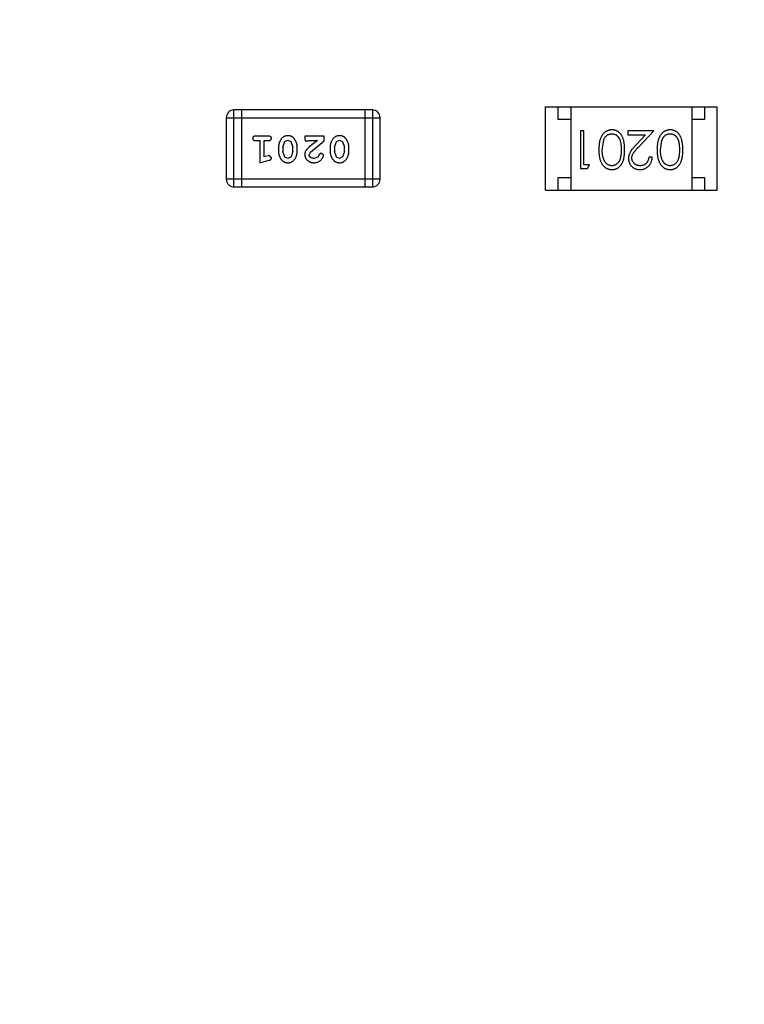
# Model space of a CAD drawing. Header units: inches. Extents: x -16 to 86, y -28 to 28.
# Tile 8 of 39: x 64.48 to 67.36, y -22.23 to -18.33. Entities that reach past the tile are written whole.
import ezdxf

# ---------------------------------------------------------------- set-up
doc = ezdxf.new("R2010")
doc.units = ezdxf.units.IN
doc.header["$LTSCALE"] = 1.21
doc.header["$MEASUREMENT"] = 0
doc.header["$PDMODE"] = 3
doc.header["$PDSIZE"] = 0.3125
doc.layers.get('0').update_dxf_attribs({"linetype": 'CONTINUOUS'})
doc.layers.get('Defpoints').update_dxf_attribs({"linetype": 'CONTINUOUS'})
doc.layers.add('Dim', color=3, linetype='CONTINUOUS', lineweight=25)
doc.styles.get("Standard").update_dxf_attribs({"font": 'txt', "width": 0.8})
doc.dimstyles.get("Standard").update_dxf_attribs({"dimtxt": 0.15625, "dimasz": 0.1875, "dimexe": 0.125, "dimexo": 0.0625, "dimgap": 0.09, "dimtad": 0, "dimtih": 1, "dimtoh": 1, "dimzin": 4, "dimdsep": 46, "dimtxsty": 'STANDARD', "dimblk": '_FILLED', "dimblk1": '_FILLED', "dimblk2": '_FILLED', "dimcen": 0.09, "dimazin": 1, "dimtp": 0.01, "dimtm": 0.01, "dimtfac": 1, "dimtofl": 0, "dimtmove": 0, "dimatfit": 3, "dimldrblk": '_FILLED', "dimfxl": 1, "dimtolj": 1, "dimtzin": 4, "dimarcsym": 0})

# ---------------------------------------------------------------- blocks, each defined once
blk = doc.blocks.new('_FILLED')
at = {"color": 0, "linetype": 'ByBlock'}
blk.add_solid([(0, 0), (-1, 0.1667), (-1, -0.1667)], dxfattribs=at)
blk = doc.blocks.new('*D61')
at = {"layer": 'Defpoints', "color": 0}
for p in [(57.668, -18.3326), (75.448, -18.3326), (75.448, -27.5507)]:
    blk.add_point(p, dxfattribs=at)
at = {"layer": 'Dim', "color": 0, "lineweight": -2}
for p, q in [((57.668, -18.3638), (57.668, -27.6132)), ((75.448, -18.3638), (75.448, -27.6132)), ((58.668, -27.5507), (65.0463, -27.5507)), ((74.448, -27.5507), (68.0697, -27.5507))]:
    blk.add_line(p, q, dxfattribs=at)
at = {"layer": 'Dim', "color": 0, "lineweight": -2, "rotation": 180}
blk.add_blockref('_FILLED', (57.668, -27.5507), dxfattribs=at)
at = {"layer": 'Dim', "color": 0, "lineweight": -2}
blk.add_blockref('_FILLED', (75.448, -27.5507), dxfattribs=at)
at = {"layer": 'Dim', "color": 0, "insert": (66.558, -27.5507), "char_height": 1, "attachment_point": 5}
blk.add_mtext('\\A1;17.78', dxfattribs=at)

msp = doc.modelspace()

# ---------------------------------------------------------------- linework, layer by layer
at = {"color": 6, "linetype": 'Continuous'}
for p, q in [((66.5681, -18.6775), (67.2481, -18.6775)), ((66.5681, -19.0075), (66.5681, -18.6775)), ((66.6181, -18.7275), (66.6181, -18.6775)), ((66.6681, -18.6775), (66.6681, -19.0075)), ((67.1481, -18.6775), (67.1481, -19.0075)), ((67.1981, -18.6775), (67.1981, -18.7275)), ((67.2481, -19.0075), (67.2481, -18.6775)), ((65.3032, -18.7208), (65.9128, -18.7208)), ((65.3032, -18.7208), (65.3032, -18.9646)), ((65.8823, -18.6903), (65.3337, -18.6903)), ((65.3337, -18.9951), (65.3337, -18.6903)), ((65.3641, -18.6903), (65.3641, -18.9951)), ((65.8518, -18.6903), (65.8518, -18.9951)), ((65.8823, -18.6903), (65.8823, -18.9951)), ((65.9128, -18.9646), (65.9128, -18.7208)), ((66.6681, -18.7275), (66.6181, -18.7275)), ((67.1981, -18.7275), (67.1481, -18.7275)), ((65.4711, -18.7939), (65.4192, -18.7939)), ((65.6914, -18.7939), (65.6143, -18.7939)), ((65.6143, -18.7939), (65.6143, -18.8018)), ((65.6914, -18.8128), (65.6914, -18.7939)), ((66.7198, -18.7728), (66.7063, -18.7728)), ((66.7063, -18.7728), (66.7063, -18.9228)), ((66.7198, -18.9074), (66.7198, -18.7728)), ((66.9967, -18.7728), (66.8948, -18.7728)), ((66.8948, -18.7728), (66.8948, -18.7882)), ((66.8948, -18.7882), (66.9646, -18.7882)), ((66.9646, -18.7882), (66.927, -18.8282)), ((66.9385, -18.8349), (66.9967, -18.7728)), ((65.4192, -18.8112), (65.4365, -18.8112)), ((65.4365, -18.8112), (65.4365, -18.8993)), ((65.4538, -18.8112), (65.4711, -18.8112)), ((65.4538, -18.8762), (65.4538, -18.8112)), ((65.5105, -18.837), (65.5105, -18.8547)), ((65.5278, -18.8373), (65.535, -18.8155)), ((65.5278, -18.8373), (65.5278, -18.8545)), ((65.535, -18.8155), (65.5473, -18.8097)), ((65.5473, -18.8097), (65.5594, -18.815)), ((65.5594, -18.815), (65.5671, -18.8373)), ((65.5671, -18.8545), (65.5671, -18.8373)), ((65.5844, -18.8547), (65.5844, -18.837)), ((65.6229, -18.8144), (65.6284, -18.8112)), ((65.6284, -18.8112), (65.6646, -18.8112)), ((65.6646, -18.8112), (65.631, -18.8383)), ((65.6364, -18.8578), (65.6914, -18.8128)), ((65.715, -18.837), (65.715, -18.8547)), ((65.7323, -18.8373), (65.7395, -18.8155)), ((65.7323, -18.8373), (65.7323, -18.8545)), ((65.7395, -18.8155), (65.7518, -18.8097)), ((65.7518, -18.8097), (65.764, -18.815)), ((65.764, -18.815), (65.7716, -18.8373)), ((65.7716, -18.8545), (65.7716, -18.8373)), ((65.7889, -18.8547), (65.7889, -18.837)), ((66.7928, -18.8478), (66.7985, -18.8101)), ((67.0236, -18.8478), (67.0293, -18.8101)), ((65.4688, -18.8721), (65.4538, -18.8762)), ((65.4742, -18.871), (65.4688, -18.8721)), ((65.4821, -18.8803), (65.4742, -18.871)), ((65.5353, -18.8768), (65.5278, -18.8545)), ((65.5475, -18.882), (65.5353, -18.8768)), ((65.5598, -18.8762), (65.5475, -18.882)), ((65.5671, -18.8545), (65.5598, -18.8762)), ((65.6316, -18.8675), (65.6364, -18.8578)), ((65.6659, -18.8767), (65.6511, -18.882)), ((65.6709, -18.8682), (65.6659, -18.8767)), ((65.6794, -18.8616), (65.6709, -18.8682)), ((65.6882, -18.87), (65.6794, -18.8616)), ((65.7398, -18.8768), (65.7323, -18.8545)), ((65.752, -18.882), (65.7398, -18.8768)), ((65.7643, -18.8762), (65.752, -18.882)), ((65.7716, -18.8545), (65.7643, -18.8762)), ((66.9909, -18.8767), (66.9774, -18.8767)), ((65.4365, -18.8993), (65.4731, -18.8895)), ((66.7428, -18.9074), (66.7198, -18.9074)), ((66.734, -18.9228), (66.7428, -18.9074)), ((66.6181, -18.9575), (66.6681, -18.9575)), ((66.6181, -19.0075), (66.6181, -18.9575)), ((66.7063, -18.9228), (66.734, -18.9228)), ((67.1481, -18.9575), (67.1981, -18.9575)), ((67.1981, -18.9575), (67.1981, -19.0075)), ((65.9128, -18.9646), (65.3032, -18.9646)), ((65.3337, -18.9951), (65.8823, -18.9951)), ((66.5681, -19.0075), (67.2481, -19.0075))]:
    msp.add_line(p, q, dxfattribs=at)
for centre, start, end in [((65.3337, -18.7208), 90, 180), ((65.8823, -18.7208), 0, 90), ((65.3337, -18.9646), 180, 270), ((65.8823, -18.9646), 270, 0)]:
    msp.add_arc(centre, 0.0305, start, end, dxfattribs=at)
for points, knots in [([(65.4192, -18.7939), (65.4183, -18.794), (65.4166, -18.794), (65.4143, -18.7945), (65.4123, -18.7952), (65.4108, -18.7963), (65.4096, -18.7976), (65.4088, -18.7991), (65.4083, -18.8008), (65.4082, -18.802), (65.4082, -18.8026)], [0, 0, 0, 0, 0.169012, 0.317488, 0.445429, 0.560977, 0.67065, 0.776666, 0.88492, 1, 1, 1, 1]), ([(65.4082, -18.8026), (65.4082, -18.8032), (65.4083, -18.8044), (65.4088, -18.8061), (65.4096, -18.8076), (65.4108, -18.8089), (65.4123, -18.81), (65.4143, -18.8107), (65.4166, -18.8112), (65.4183, -18.8112), (65.4192, -18.8112)], [0, 0, 0, 0, 0.11517, 0.223509, 0.328254, 0.438012, 0.553651, 0.682263, 0.830856, 1, 1, 1, 1]), ([(65.4821, -18.8026), (65.4821, -18.802), (65.482, -18.8008), (65.4815, -18.7991), (65.4807, -18.7976), (65.4795, -18.7963), (65.478, -18.7952), (65.476, -18.7945), (65.4737, -18.794), (65.472, -18.794), (65.4711, -18.7939)], [0, 0, 0, 0, 0.115051, 0.223278, 0.329269, 0.437893, 0.554681, 0.682591, 0.83103, 1, 1, 1, 1]), ([(65.4711, -18.8112), (65.472, -18.8112), (65.4737, -18.8112), (65.476, -18.8107), (65.478, -18.81), (65.4796, -18.8089), (65.4807, -18.8076), (65.4815, -18.8061), (65.482, -18.8044), (65.4821, -18.8032), (65.4821, -18.8026)], [0, 0, 0, 0, 0.169102, 0.317658, 0.446239, 0.563118, 0.671828, 0.776546, 0.884858, 1, 1, 1, 1]), ([(65.5473, -18.7924), (65.5459, -18.7924), (65.5431, -18.7925), (65.539, -18.7932), (65.5352, -18.7943), (65.5316, -18.7959), (65.5283, -18.7979), (65.5252, -18.8005), (65.5224, -18.8034), (65.52, -18.8068), (65.5178, -18.8104), (65.5158, -18.8141), (65.5142, -18.8178), (65.5128, -18.8215), (65.5118, -18.8253), (65.511, -18.8292), (65.5105, -18.8331), (65.5105, -18.8357), (65.5105, -18.837)], [0, 0, 0, 0, 0.067217, 0.131051, 0.19272, 0.252824, 0.312745, 0.373449, 0.436041, 0.501494, 0.567761, 0.632087, 0.695096, 0.757109, 0.817993, 0.878657, 0.939311, 1, 1, 1, 1]), ([(65.5844, -18.837), (65.5844, -18.8359), (65.5843, -18.8338), (65.584, -18.8306), (65.5835, -18.8275), (65.5828, -18.8244), (65.582, -18.8213), (65.5808, -18.8184), (65.5796, -18.8154), (65.5781, -18.8125), (65.5765, -18.8098), (65.5749, -18.8072), (65.5733, -18.8049), (65.5716, -18.8028), (65.5699, -18.8009), (65.5682, -18.7993), (65.5665, -18.7979), (65.5641, -18.7963), (65.5609, -18.7947), (65.5567, -18.7933), (65.5522, -18.7925), (65.549, -18.7924), (65.5473, -18.7924)], [0, 0, 0, 0, 0.049886, 0.09882, 0.148132, 0.19689, 0.246038, 0.295176, 0.345305, 0.395692, 0.445312, 0.491875, 0.535813, 0.577009, 0.616081, 0.652689, 0.687585, 0.720206, 0.785062, 0.85223, 0.923759, 1, 1, 1, 1]), ([(65.6143, -18.8018), (65.6143, -18.8029), (65.6143, -18.8049), (65.6148, -18.8076), (65.6154, -18.8098), (65.6165, -18.8115), (65.6178, -18.8128), (65.6194, -18.8137), (65.6211, -18.8143), (65.6223, -18.8144), (65.6229, -18.8144)], [0, 0, 0, 0, 0.1844, 0.34094, 0.473574, 0.586824, 0.690029, 0.789175, 0.890445, 1, 1, 1, 1]), ([(65.7519, -18.7924), (65.7504, -18.7924), (65.7476, -18.7925), (65.7435, -18.7932), (65.7397, -18.7943), (65.7361, -18.7959), (65.7328, -18.7979), (65.7297, -18.8005), (65.7269, -18.8034), (65.7245, -18.8068), (65.7223, -18.8104), (65.7203, -18.8141), (65.7187, -18.8178), (65.7173, -18.8215), (65.7163, -18.8253), (65.7155, -18.8292), (65.715, -18.8331), (65.715, -18.8357), (65.715, -18.837)], [0, 0, 0, 0, 0.067217, 0.131051, 0.19272, 0.252824, 0.312745, 0.373449, 0.436041, 0.501494, 0.567761, 0.632087, 0.695096, 0.757109, 0.817993, 0.878657, 0.939311, 1, 1, 1, 1]), ([(65.7889, -18.837), (65.7889, -18.8359), (65.7888, -18.8338), (65.7885, -18.8306), (65.7881, -18.8275), (65.7874, -18.8244), (65.7865, -18.8213), (65.7853, -18.8184), (65.7841, -18.8154), (65.7826, -18.8125), (65.781, -18.8098), (65.7794, -18.8072), (65.7778, -18.8049), (65.7761, -18.8028), (65.7744, -18.8009), (65.7727, -18.7993), (65.771, -18.7979), (65.7686, -18.7963), (65.7654, -18.7947), (65.7613, -18.7933), (65.7567, -18.7925), (65.7535, -18.7924), (65.7519, -18.7924)], [0, 0, 0, 0, 0.049886, 0.09882, 0.148132, 0.19689, 0.246038, 0.295176, 0.345305, 0.395692, 0.445312, 0.491875, 0.535813, 0.577009, 0.616081, 0.652689, 0.687585, 0.720206, 0.785062, 0.85223, 0.923759, 1, 1, 1, 1]), ([(66.8311, -18.769), (66.8299, -18.769), (66.8276, -18.769), (66.8241, -18.7695), (66.8206, -18.7701), (66.8173, -18.7711), (66.814, -18.7723), (66.8108, -18.7737), (66.8077, -18.7755), (66.8047, -18.7774), (66.8018, -18.7797), (66.7991, -18.7822), (66.7965, -18.785), (66.7941, -18.7881), (66.7918, -18.7914), (66.7898, -18.7949), (66.7878, -18.7987), (66.7861, -18.8028), (66.7844, -18.8072), (66.7831, -18.8119), (66.7819, -18.817), (66.781, -18.8225), (66.7803, -18.8283), (66.7797, -18.8345), (66.7794, -18.841), (66.7794, -18.8455), (66.7794, -18.8478)], [0, 0, 0, 0, 0.033824, 0.067298, 0.10028, 0.133019, 0.165736, 0.198792, 0.232372, 0.266409, 0.301016, 0.336196, 0.371972, 0.408574, 0.446394, 0.485225, 0.525372, 0.567224, 0.611081, 0.65775, 0.70702, 0.759235, 0.814484, 0.873227, 0.934937, 1, 1, 1, 1]), ([(66.7985, -18.8101), (66.7989, -18.8091), (66.7997, -18.807), (66.801, -18.8041), (66.8024, -18.8013), (66.8041, -18.7988), (66.8058, -18.7965), (66.8076, -18.7944), (66.8097, -18.7925), (66.8125, -18.7902), (66.8162, -18.7879), (66.8209, -18.7859), (66.8257, -18.7846), (66.829, -18.7844), (66.8307, -18.7843)], [0, 0, 0, 0, 0.075949, 0.148549, 0.218996, 0.286119, 0.351826, 0.416074, 0.478265, 0.540325, 0.660405, 0.774606, 0.887187, 1, 1, 1, 1]), ([(66.8307, -18.7843), (66.8323, -18.7844), (66.8356, -18.7846), (66.8405, -18.7859), (66.8453, -18.788), (66.849, -18.7904), (66.8519, -18.7927), (66.8539, -18.7946), (66.8558, -18.7967), (66.8576, -18.799), (66.8592, -18.8015), (66.8607, -18.8043), (66.862, -18.8072), (66.8633, -18.8103), (66.8644, -18.8137), (66.8653, -18.8174), (66.8661, -18.8216), (66.8667, -18.8261), (66.8672, -18.831), (66.8676, -18.8363), (66.8678, -18.8419), (66.8678, -18.8458), (66.8678, -18.8478)], [0, 0, 0, 0, 0.060034, 0.120278, 0.182348, 0.247919, 0.281641, 0.315701, 0.350322, 0.385703, 0.421819, 0.459196, 0.497866, 0.538301, 0.58121, 0.628183, 0.679403, 0.734699, 0.794074, 0.858416, 0.927049, 1, 1, 1, 1]), ([(66.8813, -18.8478), (66.8813, -18.8454), (66.8812, -18.8407), (66.8809, -18.834), (66.8804, -18.8276), (66.8797, -18.8217), (66.8788, -18.8161), (66.8778, -18.811), (66.8764, -18.8063), (66.8749, -18.8019), (66.8732, -18.7979), (66.8714, -18.7942), (66.8694, -18.7907), (66.8672, -18.7875), (66.8649, -18.7846), (66.8624, -18.7818), (66.8598, -18.7794), (66.857, -18.7772), (66.854, -18.7753), (66.851, -18.7736), (66.8479, -18.7721), (66.8447, -18.771), (66.8415, -18.7701), (66.8381, -18.7694), (66.8347, -18.769), (66.8323, -18.769), (66.8311, -18.769)], [0, 0, 0, 0, 0.068113, 0.132564, 0.193427, 0.250218, 0.303569, 0.353576, 0.400235, 0.443586, 0.484619, 0.524292, 0.56238, 0.599049, 0.63494, 0.669782, 0.704009, 0.737842, 0.771098, 0.803896, 0.836415, 0.868639, 0.900715, 0.933378, 0.966213, 1, 1, 1, 1]), ([(67.0619, -18.769), (67.0607, -18.769), (67.0583, -18.769), (67.0548, -18.7695), (67.0514, -18.7701), (67.048, -18.7711), (67.0448, -18.7723), (67.0416, -18.7737), (67.0385, -18.7755), (67.0355, -18.7774), (67.0326, -18.7797), (67.0299, -18.7822), (67.0273, -18.785), (67.0249, -18.7881), (67.0226, -18.7914), (67.0205, -18.7949), (67.0186, -18.7987), (67.0168, -18.8028), (67.0152, -18.8072), (67.0139, -18.8119), (67.0127, -18.817), (67.0117, -18.8225), (67.0111, -18.8283), (67.0105, -18.8345), (67.0102, -18.841), (67.0102, -18.8455), (67.0101, -18.8478)], [0, 0, 0, 0, 0.033824, 0.067298, 0.10028, 0.133019, 0.165736, 0.198792, 0.232372, 0.266409, 0.301016, 0.336196, 0.371972, 0.408574, 0.446394, 0.485225, 0.525372, 0.567224, 0.611081, 0.65775, 0.70702, 0.759235, 0.814484, 0.873227, 0.934937, 1, 1, 1, 1]), ([(67.0293, -18.8101), (67.0297, -18.8091), (67.0304, -18.807), (67.0318, -18.8041), (67.0332, -18.8013), (67.0348, -18.7988), (67.0366, -18.7965), (67.0384, -18.7944), (67.0404, -18.7925), (67.0432, -18.7902), (67.0469, -18.7879), (67.0516, -18.7859), (67.0565, -18.7846), (67.0598, -18.7844), (67.0615, -18.7843)], [0, 0, 0, 0, 0.075949, 0.148549, 0.218996, 0.286119, 0.351826, 0.416074, 0.478265, 0.540325, 0.660405, 0.774606, 0.887187, 1, 1, 1, 1]), ([(67.0615, -18.7843), (67.0631, -18.7844), (67.0664, -18.7846), (67.0713, -18.7859), (67.076, -18.788), (67.0798, -18.7904), (67.0826, -18.7927), (67.0847, -18.7946), (67.0866, -18.7967), (67.0884, -18.799), (67.09, -18.8015), (67.0915, -18.8043), (67.0928, -18.8072), (67.0941, -18.8103), (67.0952, -18.8137), (67.0961, -18.8174), (67.0968, -18.8216), (67.0975, -18.8261), (67.098, -18.831), (67.0983, -18.8363), (67.0986, -18.8419), (67.0986, -18.8458), (67.0986, -18.8478)], [0, 0, 0, 0, 0.060034, 0.120278, 0.182348, 0.247919, 0.281641, 0.315701, 0.350322, 0.385703, 0.421819, 0.459196, 0.497866, 0.538301, 0.58121, 0.628183, 0.679403, 0.734699, 0.794074, 0.858416, 0.927049, 1, 1, 1, 1]), ([(67.1121, -18.8478), (67.112, -18.8454), (67.112, -18.8407), (67.1117, -18.834), (67.1112, -18.8276), (67.1105, -18.8217), (67.1096, -18.8161), (67.1085, -18.811), (67.1072, -18.8063), (67.1057, -18.8019), (67.104, -18.7979), (67.1021, -18.7942), (67.1001, -18.7907), (67.098, -18.7875), (67.0957, -18.7846), (67.0932, -18.7818), (67.0905, -18.7794), (67.0877, -18.7772), (67.0848, -18.7753), (67.0818, -18.7736), (67.0787, -18.7721), (67.0755, -18.771), (67.0722, -18.7701), (67.0689, -18.7694), (67.0654, -18.769), (67.0631, -18.769), (67.0619, -18.769)], [0, 0, 0, 0, 0.068113, 0.132564, 0.193427, 0.250218, 0.303569, 0.353576, 0.400235, 0.443586, 0.484619, 0.524292, 0.56238, 0.599049, 0.63494, 0.669782, 0.704009, 0.737842, 0.771098, 0.803896, 0.836415, 0.868639, 0.900715, 0.933378, 0.966213, 1, 1, 1, 1]), ([(65.631, -18.8383), (65.6302, -18.8391), (65.6285, -18.8405), (65.6261, -18.8428), (65.624, -18.8449), (65.6221, -18.8469), (65.6205, -18.8487), (65.6192, -18.8505), (65.618, -18.8521), (65.6169, -18.8542), (65.6158, -18.8567), (65.6149, -18.8599), (65.6144, -18.8632), (65.6143, -18.8654), (65.6143, -18.8666)], [0, 0, 0, 0, 0.103002, 0.197728, 0.285279, 0.365235, 0.437224, 0.502446, 0.560545, 0.611446, 0.707576, 0.80349, 0.900532, 1, 1, 1, 1]), ([(66.927, -18.8282), (66.9256, -18.8298), (66.9228, -18.8328), (66.9189, -18.8371), (66.9153, -18.8412), (66.9121, -18.8451), (66.9093, -18.8487), (66.9068, -18.8521), (66.9047, -18.8553), (66.9024, -18.8591), (66.9, -18.8639), (66.8981, -18.8697), (66.8969, -18.8758), (66.8967, -18.88), (66.8967, -18.8821)], [0, 0, 0, 0, 0.09953, 0.192079, 0.277712, 0.357454, 0.429648, 0.495771, 0.555538, 0.608657, 0.707578, 0.804328, 0.901298, 1, 1, 1, 1]), ([(66.9101, -18.8809), (66.9102, -18.8792), (66.9103, -18.876), (66.9114, -18.8712), (66.9131, -18.8666), (66.915, -18.8628), (66.9171, -18.8596), (66.919, -18.8569), (66.9213, -18.854), (66.924, -18.8507), (66.9271, -18.8472), (66.9305, -18.8434), (66.9344, -18.8392), (66.9371, -18.8364), (66.9385, -18.8349)], [0, 0, 0, 0, 0.088014, 0.174976, 0.2638, 0.355443, 0.406413, 0.465519, 0.533076, 0.609353, 0.693899, 0.787171, 0.889197, 1, 1, 1, 1]), ([(65.4731, -18.8895), (65.4739, -18.8892), (65.4755, -18.8887), (65.4776, -18.8879), (65.4792, -18.887), (65.4804, -18.886), (65.4812, -18.8848), (65.4817, -18.8834), (65.4821, -18.8819), (65.4821, -18.8809), (65.4821, -18.8803)], [0, 0, 0, 0, 0.187321, 0.344927, 0.475328, 0.579604, 0.674244, 0.773631, 0.882025, 1, 1, 1, 1]), ([(65.5105, -18.8547), (65.5105, -18.8558), (65.5105, -18.8579), (65.5108, -18.8611), (65.5113, -18.8643), (65.512, -18.8674), (65.5129, -18.8704), (65.514, -18.8734), (65.5153, -18.8764), (65.5168, -18.8793), (65.5184, -18.882), (65.5201, -18.8846), (65.5217, -18.8869), (65.5234, -18.889), (65.5251, -18.8909), (65.5268, -18.8925), (65.5285, -18.8939), (65.5309, -18.8955), (65.5341, -18.8971), (65.5383, -18.8984), (65.5428, -18.8992), (65.546, -18.8993), (65.5476, -18.8993)], [0, 0, 0, 0, 0.049855, 0.099516, 0.148482, 0.19758, 0.246804, 0.296268, 0.346517, 0.397047, 0.446826, 0.49336, 0.537801, 0.579207, 0.617974, 0.654833, 0.689171, 0.722088, 0.786392, 0.853518, 0.924186, 1, 1, 1, 1]), ([(65.5476, -18.8993), (65.549, -18.8993), (65.5518, -18.8992), (65.5559, -18.8985), (65.5598, -18.8974), (65.5633, -18.8958), (65.5666, -18.8937), (65.5697, -18.8912), (65.5725, -18.8883), (65.5749, -18.8849), (65.5771, -18.8813), (65.5791, -18.8776), (65.5807, -18.8739), (65.582, -18.8701), (65.5831, -18.8663), (65.5838, -18.8625), (65.5843, -18.8586), (65.5844, -18.856), (65.5844, -18.8547)], [0, 0, 0, 0, 0.06692, 0.130834, 0.19258, 0.252759, 0.312631, 0.373411, 0.436359, 0.501894, 0.568244, 0.632472, 0.69556, 0.757163, 0.818592, 0.878885, 0.939235, 1, 1, 1, 1]), ([(65.6143, -18.8666), (65.6143, -18.8677), (65.6144, -18.8699), (65.6148, -18.8731), (65.6157, -18.8762), (65.6168, -18.8792), (65.6183, -18.8821), (65.6201, -18.8848), (65.6222, -18.8874), (65.6245, -18.8898), (65.6272, -18.892), (65.63, -18.894), (65.6331, -18.8957), (65.6363, -18.897), (65.6397, -18.898), (65.6433, -18.8988), (65.6471, -18.8993), (65.6496, -18.8993), (65.651, -18.8993)], [0, 0, 0, 0, 0.060981, 0.120256, 0.178148, 0.236115, 0.293993, 0.352864, 0.413358, 0.476056, 0.539296, 0.602396, 0.665116, 0.728325, 0.792919, 0.859317, 0.928302, 1, 1, 1, 1]), ([(65.6511, -18.882), (65.6497, -18.882), (65.647, -18.8819), (65.6432, -18.8811), (65.6398, -18.8797), (65.6369, -18.8778), (65.6346, -18.8755), (65.6328, -18.873), (65.6318, -18.8703), (65.6317, -18.8684), (65.6316, -18.8675)], [0, 0, 0, 0, 0.156344, 0.299348, 0.4327, 0.561, 0.682299, 0.791883, 0.89611, 1, 1, 1, 1]), ([(65.651, -18.8993), (65.6527, -18.8993), (65.656, -18.8992), (65.6609, -18.8983), (65.6657, -18.8969), (65.6702, -18.8949), (65.6743, -18.8925), (65.678, -18.8896), (65.6811, -18.8864), (65.6836, -18.8828), (65.6856, -18.8792), (65.6871, -18.8759), (65.688, -18.8729), (65.6881, -18.8709), (65.6882, -18.87)], [0, 0, 0, 0, 0.098286, 0.193983, 0.289056, 0.384352, 0.477435, 0.566197, 0.652355, 0.737986, 0.818188, 0.887401, 0.94802, 1, 1, 1, 1]), ([(65.715, -18.8547), (65.715, -18.8558), (65.715, -18.8579), (65.7153, -18.8611), (65.7158, -18.8643), (65.7165, -18.8674), (65.7174, -18.8704), (65.7186, -18.8734), (65.7198, -18.8764), (65.7213, -18.8793), (65.7229, -18.882), (65.7246, -18.8846), (65.7262, -18.8869), (65.7279, -18.889), (65.7296, -18.8909), (65.7313, -18.8925), (65.7331, -18.8939), (65.7354, -18.8955), (65.7386, -18.8971), (65.7428, -18.8984), (65.7473, -18.8992), (65.7505, -18.8993), (65.7521, -18.8993)], [0, 0, 0, 0, 0.049855, 0.099516, 0.148482, 0.19758, 0.246804, 0.296268, 0.346517, 0.397047, 0.446826, 0.49336, 0.537801, 0.579207, 0.617974, 0.654833, 0.689171, 0.722088, 0.786392, 0.853518, 0.924186, 1, 1, 1, 1]), ([(65.7521, -18.8993), (65.7535, -18.8993), (65.7563, -18.8992), (65.7604, -18.8985), (65.7643, -18.8974), (65.7678, -18.8958), (65.7711, -18.8937), (65.7742, -18.8912), (65.777, -18.8883), (65.7794, -18.8849), (65.7816, -18.8813), (65.7836, -18.8776), (65.7852, -18.8739), (65.7866, -18.8701), (65.7876, -18.8663), (65.7884, -18.8625), (65.7888, -18.8586), (65.7889, -18.856), (65.7889, -18.8547)], [0, 0, 0, 0, 0.06692, 0.130834, 0.19258, 0.252759, 0.312631, 0.373411, 0.436359, 0.501894, 0.568244, 0.632472, 0.69556, 0.757163, 0.818592, 0.878885, 0.939235, 1, 1, 1, 1]), ([(66.7794, -18.8478), (66.7794, -18.8501), (66.7794, -18.8545), (66.7797, -18.8611), (66.7803, -18.8673), (66.781, -18.8732), (66.782, -18.8786), (66.7831, -18.8838), (66.7846, -18.8885), (66.7861, -18.8929), (66.788, -18.897), (66.7899, -18.9009), (66.792, -18.9044), (66.7942, -18.9077), (66.7967, -18.9107), (66.7992, -18.9135), (66.8019, -18.916), (66.8048, -18.9183), (66.8078, -18.9203), (66.8109, -18.922), (66.814, -18.9234), (66.8173, -18.9246), (66.8206, -18.9255), (66.8241, -18.9262), (66.8276, -18.9266), (66.8299, -18.9266), (66.8311, -18.9267)], [0, 0, 0, 0, 0.065278, 0.127205, 0.186168, 0.241675, 0.294115, 0.343609, 0.390387, 0.434463, 0.476646, 0.517002, 0.555936, 0.593716, 0.630057, 0.665601, 0.700745, 0.734917, 0.768681, 0.802087, 0.834849, 0.867433, 0.900138, 0.932806, 0.966212, 1, 1, 1, 1]), ([(66.8307, -18.9113), (66.829, -18.9112), (66.8258, -18.911), (66.8209, -18.9098), (66.8162, -18.9076), (66.8125, -18.9053), (66.8096, -18.903), (66.8076, -18.901), (66.8056, -18.8988), (66.8038, -18.8963), (66.8021, -18.8936), (66.8006, -18.8906), (66.7991, -18.8875), (66.7978, -18.884), (66.7967, -18.8804), (66.7956, -18.8765), (66.7948, -18.8723), (66.794, -18.8679), (66.7935, -18.8632), (66.7931, -18.8583), (66.7929, -18.8531), (66.7929, -18.8496), (66.7928, -18.8478)], [0, 0, 0, 0, 0.059689, 0.119507, 0.181075, 0.246162, 0.279894, 0.314468, 0.350403, 0.387474, 0.426147, 0.466624, 0.508745, 0.553328, 0.600058, 0.649177, 0.700552, 0.754894, 0.811825, 0.871514, 0.934319, 1, 1, 1, 1]), ([(66.8678, -18.8478), (66.8678, -18.8498), (66.8678, -18.8537), (66.8676, -18.8594), (66.8672, -18.8647), (66.8667, -18.8696), (66.8661, -18.8741), (66.8653, -18.8782), (66.8644, -18.882), (66.8633, -18.8854), (66.862, -18.8885), (66.8607, -18.8914), (66.8592, -18.8941), (66.8575, -18.8966), (66.8558, -18.899), (66.8539, -18.9011), (66.8519, -18.903), (66.849, -18.9053), (66.8453, -18.9076), (66.8406, -18.9098), (66.8357, -18.911), (66.8323, -18.9112), (66.8307, -18.9113)], [0, 0, 0, 0, 0.073302, 0.142286, 0.206253, 0.266017, 0.321612, 0.372532, 0.419497, 0.462398, 0.502825, 0.541489, 0.579034, 0.615143, 0.650298, 0.684912, 0.718701, 0.752189, 0.817245, 0.879117, 0.939613, 1, 1, 1, 1]), ([(66.8311, -18.9267), (66.8323, -18.9266), (66.8347, -18.9266), (66.8381, -18.9262), (66.8415, -18.9255), (66.8448, -18.9246), (66.848, -18.9234), (66.8511, -18.922), (66.8541, -18.9203), (66.8571, -18.9183), (66.8599, -18.9161), (66.8626, -18.9136), (66.865, -18.9109), (66.8674, -18.908), (66.8695, -18.9047), (66.8715, -18.9013), (66.8734, -18.8976), (66.875, -18.8936), (66.8765, -18.8893), (66.8778, -18.8846), (66.8789, -18.8795), (66.8797, -18.874), (66.8804, -18.868), (66.8809, -18.8616), (66.8812, -18.8548), (66.8813, -18.8502), (66.8813, -18.8478)], [0, 0, 0, 0, 0.033742, 0.066533, 0.099153, 0.13154, 0.164087, 0.196563, 0.229707, 0.263315, 0.297504, 0.331686, 0.366482, 0.4021, 0.438958, 0.476748, 0.515985, 0.556589, 0.599519, 0.645765, 0.695487, 0.748721, 0.805687, 0.866754, 0.931405, 1, 1, 1, 1]), ([(66.8967, -18.8821), (66.8967, -18.8835), (66.8968, -18.8865), (66.8974, -18.8908), (66.8984, -18.8949), (66.8997, -18.899), (66.9015, -18.9028), (66.9037, -18.9065), (66.9062, -18.9101), (66.9092, -18.9134), (66.9124, -18.9166), (66.9159, -18.9192), (66.9197, -18.9215), (66.9236, -18.9234), (66.9279, -18.9249), (66.9324, -18.9259), (66.9371, -18.9265), (66.9403, -18.9266), (66.942, -18.9267)], [0, 0, 0, 0, 0.06271, 0.123347, 0.183401, 0.242828, 0.302097, 0.36242, 0.423725, 0.487032, 0.550491, 0.612709, 0.674265, 0.73617, 0.799211, 0.863483, 0.930525, 1, 1, 1, 1]), ([(66.9427, -18.9113), (66.9416, -18.9112), (66.9393, -18.9112), (66.9361, -18.9108), (66.933, -18.9101), (66.9301, -18.9091), (66.9272, -18.9078), (66.9245, -18.9063), (66.922, -18.9044), (66.9195, -18.9023), (66.9173, -18.9), (66.9154, -18.8976), (66.9138, -18.8951), (66.9124, -18.8925), (66.9114, -18.8897), (66.9107, -18.8869), (66.9102, -18.8839), (66.9102, -18.8819), (66.9101, -18.8809)], [0, 0, 0, 0, 0.068027, 0.133505, 0.19695, 0.26027, 0.322741, 0.384982, 0.448465, 0.513424, 0.578224, 0.640011, 0.700094, 0.760067, 0.819012, 0.877878, 0.938035, 1, 1, 1, 1]), ([(66.942, -18.9267), (66.9437, -18.9266), (66.947, -18.9265), (66.9518, -18.9259), (66.9564, -18.9247), (66.9608, -18.9232), (66.965, -18.9212), (66.9691, -18.9188), (66.9729, -18.9159), (66.9764, -18.9126), (66.9797, -18.909), (66.9826, -18.9051), (66.985, -18.901), (66.987, -18.8966), (66.9887, -18.892), (66.9898, -18.8871), (66.9906, -18.882), (66.9908, -18.8784), (66.9909, -18.8767)], [0, 0, 0, 0, 0.06445, 0.126725, 0.187421, 0.247417, 0.306749, 0.366595, 0.427749, 0.490235, 0.553031, 0.614805, 0.676505, 0.738096, 0.801021, 0.864897, 0.931209, 1, 1, 1, 1]), ([(66.9774, -18.8767), (66.9773, -18.878), (66.9771, -18.8806), (66.9763, -18.8844), (66.9754, -18.8879), (66.9741, -18.8912), (66.9726, -18.8943), (66.9709, -18.8972), (66.9689, -18.8998), (66.9666, -18.9022), (66.9642, -18.9043), (66.9616, -18.9062), (66.9588, -18.9078), (66.9558, -18.909), (66.9528, -18.91), (66.9495, -18.9108), (66.9462, -18.9112), (66.9438, -18.9112), (66.9427, -18.9113)], [0, 0, 0, 0, 0.073648, 0.143686, 0.210962, 0.275557, 0.338064, 0.399311, 0.4594, 0.51934, 0.579024, 0.637809, 0.695959, 0.754122, 0.813113, 0.873453, 0.935561, 1, 1, 1, 1]), ([(67.0101, -18.8478), (67.0102, -18.8501), (67.0102, -18.8545), (67.0105, -18.8611), (67.011, -18.8673), (67.0118, -18.8732), (67.0127, -18.8786), (67.0139, -18.8838), (67.0153, -18.8885), (67.0169, -18.8929), (67.0187, -18.897), (67.0206, -18.9009), (67.0228, -18.9044), (67.025, -18.9077), (67.0274, -18.9107), (67.03, -18.9135), (67.0327, -18.916), (67.0356, -18.9183), (67.0386, -18.9203), (67.0416, -18.922), (67.0448, -18.9234), (67.0481, -18.9246), (67.0514, -18.9255), (67.0548, -18.9262), (67.0583, -18.9266), (67.0607, -18.9266), (67.0619, -18.9267)], [0, 0, 0, 0, 0.065278, 0.127205, 0.186168, 0.241675, 0.294115, 0.343609, 0.390387, 0.434463, 0.476646, 0.517002, 0.555936, 0.593716, 0.630057, 0.665601, 0.700745, 0.734917, 0.768681, 0.802087, 0.834849, 0.867433, 0.900138, 0.932806, 0.966212, 1, 1, 1, 1]), ([(67.0615, -18.9113), (67.0598, -18.9112), (67.0565, -18.911), (67.0517, -18.9098), (67.047, -18.9076), (67.0433, -18.9053), (67.0404, -18.903), (67.0384, -18.901), (67.0364, -18.8988), (67.0346, -18.8963), (67.0329, -18.8936), (67.0314, -18.8906), (67.0299, -18.8875), (67.0286, -18.884), (67.0274, -18.8804), (67.0264, -18.8765), (67.0255, -18.8723), (67.0248, -18.8679), (67.0243, -18.8632), (67.0238, -18.8583), (67.0237, -18.8531), (67.0236, -18.8496), (67.0236, -18.8478)], [0, 0, 0, 0, 0.059689, 0.119507, 0.181075, 0.246162, 0.279894, 0.314468, 0.350403, 0.387474, 0.426147, 0.466624, 0.508745, 0.553328, 0.600058, 0.649177, 0.700552, 0.754894, 0.811825, 0.871514, 0.934319, 1, 1, 1, 1]), ([(67.0986, -18.8478), (67.0986, -18.8498), (67.0986, -18.8537), (67.0983, -18.8594), (67.098, -18.8647), (67.0975, -18.8696), (67.0969, -18.8741), (67.096, -18.8782), (67.0951, -18.882), (67.094, -18.8854), (67.0928, -18.8885), (67.0914, -18.8914), (67.0899, -18.8941), (67.0883, -18.8966), (67.0866, -18.899), (67.0847, -18.9011), (67.0826, -18.903), (67.0798, -18.9053), (67.076, -18.9076), (67.0713, -18.9098), (67.0664, -18.911), (67.0631, -18.9112), (67.0615, -18.9113)], [0, 0, 0, 0, 0.073302, 0.142286, 0.206253, 0.266017, 0.321612, 0.372532, 0.419497, 0.462398, 0.502825, 0.541489, 0.579034, 0.615143, 0.650298, 0.684912, 0.718701, 0.752189, 0.817245, 0.879117, 0.939613, 1, 1, 1, 1]), ([(67.0619, -18.9267), (67.0631, -18.9266), (67.0654, -18.9266), (67.0689, -18.9262), (67.0722, -18.9255), (67.0755, -18.9246), (67.0788, -18.9234), (67.0819, -18.922), (67.0849, -18.9203), (67.0879, -18.9183), (67.0907, -18.9161), (67.0933, -18.9136), (67.0958, -18.9109), (67.0981, -18.908), (67.1003, -18.9047), (67.1023, -18.9013), (67.1041, -18.8976), (67.1058, -18.8936), (67.1073, -18.8893), (67.1086, -18.8846), (67.1097, -18.8795), (67.1105, -18.874), (67.1112, -18.868), (67.1117, -18.8616), (67.112, -18.8548), (67.112, -18.8502), (67.1121, -18.8478)], [0, 0, 0, 0, 0.033742, 0.066533, 0.099153, 0.13154, 0.164087, 0.196563, 0.229707, 0.263315, 0.297504, 0.331686, 0.366482, 0.4021, 0.438958, 0.476748, 0.515985, 0.556589, 0.599519, 0.645765, 0.695487, 0.748721, 0.805687, 0.866754, 0.931405, 1, 1, 1, 1])]:
    msp.add_open_spline(points, degree=3, knots=knots, dxfattribs=at)

# ---------------------------------------------------------------- dimensions: what is measured, and where the dimension line sits
at = {"layer": 'Dim'}
dim = msp.add_linear_dim(base=(75.448, -27.5507), p1=(57.668, -18.3326), p2=(75.448, -18.3326), dimstyle='STANDARD', override={"dimscale": 0.5, "dimtxt": 2, "dimasz": 2, "dimtih": 0, "dimtoh": 0, "dimzin": 0, "dimcen": 0.198, "dimadec": 0, "dimazin": 0, "dimtp": 0, "dimtm": 0, "dimtdec": 4, "dimtzin": 0}, dxfattribs=at)
dim.commit()
dim.dimension.update_dxf_attribs({"geometry": '*D61', "text_midpoint": (66.558, -27.5507)})

doc.saveas('drawing.dxf')
